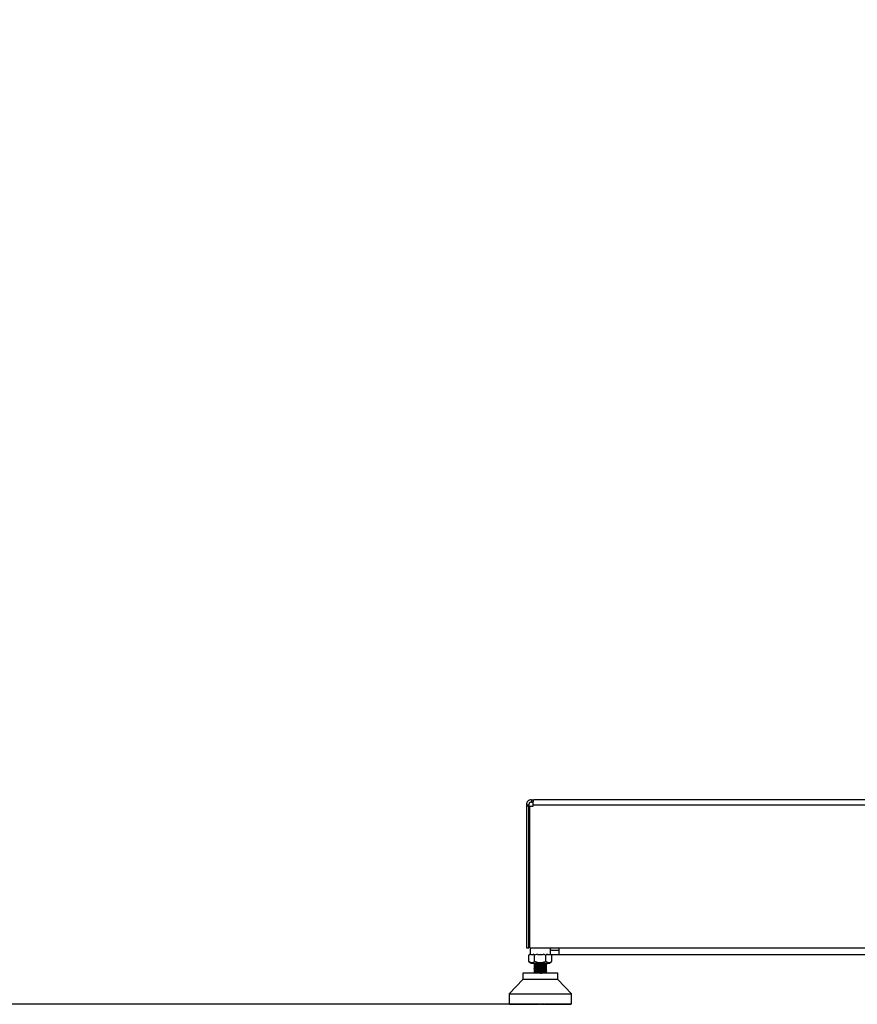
# Model space of a CAD drawing. Header units: millimetres. Extents: x 20 to 26059, y 28 to 17638.
# Tile 7 of 73: x 7369 to 8727, y 1897 to 3492. Entities that reach past the tile are written whole.
import ezdxf

# ---------------------------------------------------------------- set-up
doc = ezdxf.new("R2010")
doc.units = ezdxf.units.MM
doc.layers.add('COMPONENT_GEOMETRY', color=7, linetype='Continuous')
doc.styles.add('SLDTEXTSTYLE0', font='TXT', dxfattribs={"width": 0.75})
doc.dimstyles.new('SLDDIMSTYLE0', dxfattribs={"dimtxt": 150, "dimasz": 6.604, "dimexe": 0, "dimexo": 0.0625, "dimgap": 37.5, "dimtad": 0, "dimtih": 1, "dimtoh": 1, "dimdec": 0, "dimlfac": 0.5, "dimrnd": 1e-09, "dimzin": 12, "dimdsep": 46, "dimtxsty": 'SLDTEXTSTYLE0', "dimsah": 1, "dimcen": 0.09, "dimadec": 0, "dimazin": 3, "dimtfac": 1, "dimtdec": 0, "dimtofl": 0, "dimtmove": 0, "dimatfit": 3, "dimfxl": 1, "dimfrac": 2, "dimtolj": 1, "dimtzin": 12, "dimarcsym": 0})

# ---------------------------------------------------------------- blocks, each defined once
blk = doc.blocks.new('_D_2')
at = {"layer": 'COMPONENT_GEOMETRY', "color": 7, "ltscale": 2}
for p, q in [((9012.3, 8122.3), (943.9, 8122.3)), ((950.2, 8122.3), (950.2, 5128.7)), ((950.2, 1897), (950.2, 4890.6)), ((8163.9, 1897), (943.9, 1897))]:
    blk.add_line(p, q, dxfattribs=at)
for points in [[(950.2, 8122.3), (949.2, 8115.7), (951.2, 8115.7)], [(950.2, 1897), (951.2, 1903.6), (949.2, 1903.6)]]:
    blk.add_solid(points, dxfattribs=at)
at = {"layer": 'COMPONENT_GEOMETRY', "color": 7, "ltscale": 2, "insert": (728.5, 5084), "char_height": 150, "attachment_point": 1, "style": 'SLDTEXTSTYLE0'}
blk.add_mtext('3113', dxfattribs=at)

msp = doc.modelspace()

# ---------------------------------------------------------------- linework, layer by layer
at = {"color": 7, "linetype": 'Continuous', "lineweight": 25, "ltscale": 2}
for p, q in [((8190.46, 2220.33), (8194.46, 2220.33)), ((8190.46, 2220.33), (8190.46, 2217.93)), ((8190.46, 2217.93), (8190.46, 1988.33)), ((8194.46, 2217.93), (8190.46, 2217.93)), ((8194.46, 2220.33), (8194.46, 2217.93)), ((8194.46, 1988.33), (8194.46, 2217.93)), ((8196.09, 1988.33), (8196.09, 2217.93)), ((8196.09, 2217.93), (8201.29, 2217.93)), ((8198.46, 2228.33), (8198.46, 2224.33)), ((8198.46, 2228.33), (8202.46, 2228.33)), ((8198.46, 2224.33), (8201.61, 2224.33)), ((8201.29, 2220.33), (9995.63, 2220.33)), ((8201.29, 2217.93), (8201.29, 2220.33)), ((9994.46, 2228.33), (8202.46, 2228.33)), ((8190.46, 1988.33), (8194.46, 1988.33)), ((8196.42, 1978.03), (8194.58, 1976.59)), ((8196.92, 1978.01), (8194.59, 1976.6)), ((8196.09, 1988.33), (10000.83, 1988.33)), ((8196.42, 1988.33), (8196.42, 1978.03)), ((8201.42, 1977.33), (8196.92, 1977.33)), ((8203.75, 1976.6), (8201.42, 1978.01)), ((8208.41, 1978.01), (8203.75, 1976.6)), ((8217.42, 1977.33), (8208.42, 1977.33)), ((8222.08, 1976.6), (8217.43, 1978.01)), ((8224.41, 1978.01), (8222.08, 1976.6)), ((8228.92, 1977.33), (8224.42, 1977.33)), ((8231.25, 1976.6), (8228.92, 1978.01)), ((8229.42, 1978.03), (8229.42, 1988.33)), ((8231.26, 1976.59), (8229.42, 1978.03)), ((8231.46, 1977.33), (8230.24, 1977.38)), ((8242.96, 1984.33), (8231.46, 1984.33)), ((8242.96, 1977.33), (8231.46, 1977.33)), ((8242.96, 1988.33), (8242.96, 1977.33)), ((9953.96, 1977.33), (8242.96, 1977.33)), ((8194.58, 1966.19), (8198.08, 1963.45)), ((8194.59, 1966.18), (8194.59, 1976.6)), ((8198.08, 1963.45), (8227.76, 1963.45)), ((8202.92, 1963.45), (8202.92, 1962.18)), ((8202.92, 1962.18), (8202.92, 1960.08)), ((8222.92, 1962.18), (8202.92, 1962.18)), ((8203.75, 1966.18), (8203.75, 1976.6)), ((8222.08, 1966.18), (8222.08, 1976.6)), ((8222.92, 1962.18), (8222.92, 1963.45)), ((8222.92, 1961.38), (8222.92, 1962.18)), ((8222.92, 1961.88), (8222.92, 1962.04)), ((8222.92, 1961.23), (8222.92, 1961.38)), ((8227.76, 1963.45), (8231.26, 1966.19)), ((8231.25, 1976.6), (8231.25, 1966.18)), ((8184.57, 1947.58), (8184.57, 1937.35)), ((8212.92, 1947.58), (8184.57, 1947.58)), ((8202.79, 1960.65), (8202.86, 1960.63)), ((8202.79, 1947.63), (8202.86, 1947.61)), ((8202.92, 1959.93), (8202.92, 1957.48)), ((8202.92, 1957.33), (8202.92, 1954.87)), ((8202.92, 1954.72), (8202.92, 1952.27)), ((8202.92, 1952.12), (8202.92, 1949.67)), ((8202.92, 1949.51), (8202.92, 1947.58)), ((8241.27, 1947.58), (8212.92, 1947.58)), ((8222.92, 1958.78), (8222.92, 1961.23)), ((8222.92, 1956.18), (8222.92, 1958.62)), ((8222.92, 1953.58), (8222.92, 1955.99)), ((8222.92, 1950.97), (8222.92, 1953.42)), ((8222.92, 1948.36), (8222.92, 1950.81)), ((8222.92, 1947.58), (8222.92, 1948.22)), ((8222.94, 1953.53), (8223.05, 1953.5)), ((8222.94, 1950.92), (8223.05, 1950.89)), ((8222.95, 1958.73), (8223.05, 1958.71)), ((8222.95, 1948.32), (8223.05, 1948.29)), ((8222.96, 1956.13), (8223.05, 1956.1)), ((8241.27, 1937.35), (8241.27, 1947.58)), ((8184.57, 1937.35), (8162.5, 1913.73)), ((8241.27, 1937.35), (8184.57, 1937.35)), ((8263.34, 1913.73), (8241.27, 1937.35)), ((8162.5, 1913.73), (8162.5, 1897.66)), ((8162.5, 1913.73), (8263.34, 1913.73)), ((8263.34, 1897.66), (8263.34, 1913.73)), ((8162.5, 1897.66), (8212.92, 1897.66)), ((8163.18, 1897.66), (8163.18, 1897.35)), ((8163.27, 1897.35), (8163.27, 1897.66)), ((8163.51, 1897.66), (8163.51, 1897.35)), ((8163.79, 1897.35), (8163.79, 1897.66)), ((8164.26, 1897.66), (8164.26, 1897.35)), ((8164.73, 1897.35), (8164.73, 1897.66)), ((8165.42, 1897.66), (8165.42, 1897.35)), ((8166.08, 1897.35), (8166.08, 1897.66)), ((8167, 1897.66), (8167, 1897.35)), ((8167.83, 1897.35), (8167.83, 1897.66)), ((8168.96, 1897.66), (8168.96, 1897.35)), ((8169.96, 1897.35), (8169.96, 1897.66)), ((8171.3, 1897.66), (8171.3, 1897.35)), ((8172.46, 1897.35), (8172.46, 1897.66)), ((8173.99, 1897.66), (8173.99, 1897.35)), ((8175.3, 1897.35), (8175.3, 1897.66)), ((8177.02, 1897.66), (8177.02, 1897.35)), ((8178.47, 1897.35), (8178.47, 1897.66)), ((8180.35, 1897.66), (8180.35, 1897.35)), ((8181.93, 1897.35), (8181.93, 1897.66)), ((8183.96, 1897.66), (8183.96, 1897.35)), ((8185.65, 1897.35), (8185.65, 1897.66)), ((8187.81, 1897.66), (8187.81, 1897.35)), ((8189.61, 1897.35), (8189.61, 1897.66)), ((8191.88, 1897.66), (8191.88, 1897.35)), ((8193.77, 1897.35), (8193.77, 1897.66)), ((8196.13, 1897.66), (8196.13, 1897.35)), ((8198.09, 1897.35), (8198.09, 1897.66)), ((8200.53, 1897.66), (8200.53, 1897.35)), ((8202.27, 1897.35), (8202.27, 1897.66)), ((8202.53, 1897.35), (8202.53, 1897.66)), ((8205.03, 1897.66), (8205.03, 1897.35)), ((8206.19, 1897.35), (8206.19, 1897.66)), ((8207.06, 1897.35), (8207.06, 1897.66)), ((8209.59, 1897.66), (8209.59, 1897.35)), ((8210.18, 1897.35), (8210.18, 1897.66)), ((8211.65, 1897.35), (8211.65, 1897.66)), ((8212.92, 1897.66), (8263.34, 1897.66)), ((8214.19, 1897.66), (8214.19, 1897.35)), ((8215.66, 1897.35), (8215.66, 1897.66)), ((8216.24, 1897.35), (8216.24, 1897.66)), ((8218.77, 1897.66), (8218.77, 1897.35)), ((8219.64, 1897.35), (8219.64, 1897.66)), ((8220.81, 1897.35), (8220.81, 1897.66)), ((8223.31, 1897.66), (8223.31, 1897.35)), ((8223.57, 1897.35), (8223.57, 1897.66)), ((8225.31, 1897.35), (8225.31, 1897.66)), ((8227.75, 1897.66), (8227.75, 1897.35)), ((8229.7, 1897.35), (8229.7, 1897.66)), ((8232.07, 1897.66), (8232.07, 1897.35)), ((8233.95, 1897.35), (8233.95, 1897.66)), ((8236.23, 1897.66), (8236.23, 1897.35)), ((8238.02, 1897.35), (8238.02, 1897.66)), ((8240.18, 1897.66), (8240.18, 1897.35)), ((8241.88, 1897.35), (8241.88, 1897.66)), ((8243.91, 1897.66), (8243.91, 1897.35)), ((8245.49, 1897.35), (8245.49, 1897.66)), ((8247.37, 1897.66), (8247.37, 1897.35)), ((8248.82, 1897.35), (8248.82, 1897.66)), ((8250.53, 1897.66), (8250.53, 1897.35)), ((8251.85, 1897.35), (8251.85, 1897.66)), ((8253.38, 1897.66), (8253.38, 1897.35)), ((8254.54, 1897.35), (8254.54, 1897.66)), ((8255.88, 1897.66), (8255.88, 1897.35)), ((8256.88, 1897.35), (8256.88, 1897.66)), ((8258.01, 1897.66), (8258.01, 1897.35)), ((8258.84, 1897.35), (8258.84, 1897.66)), ((8259.76, 1897.66), (8259.76, 1897.35)), ((8260.41, 1897.35), (8260.41, 1897.66)), ((8261.11, 1897.66), (8261.11, 1897.35)), ((8261.58, 1897.35), (8261.58, 1897.66)), ((8262.05, 1897.66), (8262.05, 1897.35)), ((8262.33, 1897.35), (8262.33, 1897.66)), ((8262.56, 1897.66), (8262.56, 1897.35)), ((8262.66, 1897.35), (8262.66, 1897.66)), ((8163.18, 1897.35), (8163.5, 1897.03)), ((8163.62, 1897.03), (8163.27, 1897.35)), ((8163.27, 1897.35), (8163.51, 1897.35)), ((8163.5, 1897.03), (8163.62, 1897.03)), ((8163.51, 1897.35), (8163.79, 1897.03)), ((8163.62, 1897.03), (8163.79, 1897.03)), ((8164.16, 1897.03), (8163.79, 1897.35)), ((8163.79, 1897.35), (8164.26, 1897.35)), ((8163.79, 1897.03), (8164.16, 1897.03)), ((8164.16, 1897.03), (8164.51, 1897.03)), ((8164.26, 1897.35), (8164.51, 1897.03)), ((8164.51, 1897.03), (8165.12, 1897.03)), ((8164.73, 1897.35), (8165.42, 1897.35)), ((8165.12, 1897.03), (8164.73, 1897.35)), ((8165.12, 1897.03), (8165.64, 1897.03)), ((8165.42, 1897.35), (8165.64, 1897.03)), ((8165.64, 1897.03), (8166.49, 1897.03)), ((8166.08, 1897.35), (8167, 1897.35)), ((8166.49, 1897.03), (8166.08, 1897.35)), ((8166.49, 1897.03), (8167.18, 1897.03)), ((8167, 1897.35), (8167.18, 1897.03)), ((8167.18, 1897.03), (8168.25, 1897.03)), ((8167.83, 1897.35), (8168.96, 1897.35)), ((8168.25, 1897.03), (8167.83, 1897.35)), ((8168.25, 1897.03), (8169.1, 1897.03)), ((8168.96, 1897.35), (8169.1, 1897.03)), ((8169.1, 1897.03), (8170.4, 1897.03)), ((8170.4, 1897.03), (8169.96, 1897.35)), ((8169.96, 1897.35), (8171.3, 1897.35)), ((8170.4, 1897.03), (8171.4, 1897.03)), ((8171.3, 1897.35), (8171.4, 1897.03)), ((8171.4, 1897.03), (8172.9, 1897.03)), ((8172.46, 1897.35), (8173.99, 1897.35)), ((8172.9, 1897.03), (8172.46, 1897.35)), ((8172.9, 1897.03), (8174.05, 1897.03)), ((8173.99, 1897.35), (8174.05, 1897.03)), ((8174.05, 1897.03), (8175.75, 1897.03)), ((8175.3, 1897.35), (8177.02, 1897.35)), ((8175.75, 1897.03), (8175.3, 1897.35)), ((8175.75, 1897.03), (8177.04, 1897.03)), ((8177.02, 1897.35), (8177.04, 1897.03)), ((8177.04, 1897.03), (8178.92, 1897.03)), ((8178.47, 1897.35), (8180.35, 1897.35)), ((8178.92, 1897.03), (8178.47, 1897.35)), ((8178.92, 1897.03), (8180.33, 1897.03)), ((8180.35, 1897.35), (8180.33, 1897.03)), ((8180.33, 1897.03), (8182.37, 1897.03)), ((8181.93, 1897.35), (8183.96, 1897.35)), ((8182.37, 1897.03), (8181.93, 1897.35)), ((8182.37, 1897.03), (8183.89, 1897.03)), ((8183.96, 1897.35), (8183.89, 1897.03)), ((8183.89, 1897.03), (8186.09, 1897.03)), ((8185.65, 1897.35), (8187.81, 1897.35)), ((8186.09, 1897.03), (8185.65, 1897.35)), ((8186.09, 1897.03), (8187.71, 1897.03)), ((8187.81, 1897.35), (8187.71, 1897.03)), ((8187.71, 1897.03), (8190.04, 1897.03)), ((8190.04, 1897.03), (8189.61, 1897.35)), ((8189.61, 1897.35), (8191.88, 1897.35)), ((8190.04, 1897.03), (8191.74, 1897.03)), ((8191.88, 1897.35), (8191.74, 1897.03)), ((8191.74, 1897.03), (8194.18, 1897.03)), ((8193.77, 1897.35), (8196.13, 1897.35)), ((8194.18, 1897.03), (8193.77, 1897.35)), ((8194.18, 1897.03), (8195.95, 1897.03)), ((8196.13, 1897.35), (8195.95, 1897.03)), ((8195.95, 1897.03), (8198.02, 1897.03)), ((8198.02, 1897.03), (8198.26, 1897.09)), ((8198.48, 1897.03), (8198.09, 1897.35)), ((8198.09, 1897.35), (8200.53, 1897.35)), ((8198.48, 1897.03), (8200.31, 1897.03)), ((8200.53, 1897.35), (8200.31, 1897.03)), ((8200.31, 1897.03), (8201.87, 1897.03)), ((8200.53, 1897.35), (8202.27, 1897.35)), ((8201.87, 1897.03), (8202.27, 1897.35)), ((8202.53, 1897.35), (8205.03, 1897.35)), ((8202.9, 1897.03), (8202.53, 1897.35)), ((8202.9, 1897.03), (8204.77, 1897.03)), ((8205.03, 1897.35), (8204.77, 1897.03)), ((8204.77, 1897.03), (8205.82, 1897.03)), ((8205.03, 1897.35), (8206.19, 1897.35)), ((8205.82, 1897.03), (8206.19, 1897.35)), ((8207.41, 1897.03), (8207.06, 1897.35)), ((8207.06, 1897.35), (8209.59, 1897.35)), ((8207.41, 1897.03), (8209.31, 1897.03)), ((8209.59, 1897.35), (8209.31, 1897.03)), ((8209.31, 1897.03), (8209.83, 1897.03)), ((8209.59, 1897.35), (8210.18, 1897.35)), ((8209.83, 1897.03), (8210.18, 1897.35)), ((8211.65, 1897.35), (8214.19, 1897.35)), ((8211.97, 1897.03), (8211.65, 1897.35)), ((8211.97, 1897.03), (8213.87, 1897.03)), ((8214.19, 1897.35), (8213.87, 1897.03)), ((8216, 1897.03), (8215.66, 1897.35)), ((8215.66, 1897.35), (8216.24, 1897.35)), ((8216, 1897.03), (8216.53, 1897.03)), ((8216.53, 1897.03), (8216.24, 1897.35)), ((8216.24, 1897.35), (8218.77, 1897.35)), ((8216.53, 1897.03), (8218.43, 1897.03)), ((8218.77, 1897.35), (8218.43, 1897.03)), ((8220.01, 1897.03), (8219.64, 1897.35)), ((8219.64, 1897.35), (8220.81, 1897.35)), ((8220.01, 1897.03), (8221.06, 1897.03)), ((8221.06, 1897.03), (8220.81, 1897.35)), ((8220.81, 1897.35), (8223.31, 1897.35)), ((8221.06, 1897.03), (8222.94, 1897.03)), ((8223.31, 1897.35), (8222.94, 1897.03)), ((8223.57, 1897.35), (8225.31, 1897.35)), ((8223.96, 1897.03), (8223.57, 1897.35)), ((8223.96, 1897.03), (8225.53, 1897.03)), ((8225.31, 1897.35), (8227.75, 1897.35)), ((8225.53, 1897.03), (8225.31, 1897.35)), ((8225.53, 1897.03), (8227.36, 1897.03)), ((8227.75, 1897.35), (8227.36, 1897.03)), ((8227.82, 1897.03), (8227.58, 1897.09)), ((8227.82, 1897.03), (8229.88, 1897.03)), ((8229.88, 1897.03), (8229.7, 1897.35)), ((8229.7, 1897.35), (8232.07, 1897.35)), ((8229.88, 1897.03), (8231.66, 1897.03)), ((8232.07, 1897.35), (8231.66, 1897.03)), ((8231.66, 1897.03), (8234.1, 1897.03)), ((8234.1, 1897.03), (8233.95, 1897.35)), ((8233.95, 1897.35), (8236.23, 1897.35)), ((8234.1, 1897.03), (8235.8, 1897.03)), ((8236.23, 1897.35), (8235.8, 1897.03)), ((8235.8, 1897.03), (8238.13, 1897.03)), ((8238.13, 1897.03), (8238.02, 1897.35)), ((8238.02, 1897.35), (8240.18, 1897.35)), ((8238.13, 1897.03), (8239.75, 1897.03)), ((8240.18, 1897.35), (8239.75, 1897.03)), ((8239.75, 1897.03), (8241.94, 1897.03)), ((8241.88, 1897.35), (8243.91, 1897.35)), ((8241.94, 1897.03), (8241.88, 1897.35)), ((8241.94, 1897.03), (8243.46, 1897.03)), ((8243.91, 1897.35), (8243.46, 1897.03)), ((8243.46, 1897.03), (8245.51, 1897.03)), ((8245.49, 1897.35), (8247.37, 1897.35)), ((8245.51, 1897.03), (8245.49, 1897.35)), ((8245.51, 1897.03), (8246.92, 1897.03)), ((8247.37, 1897.35), (8246.92, 1897.03)), ((8246.92, 1897.03), (8248.8, 1897.03)), ((8248.8, 1897.03), (8248.82, 1897.35)), ((8248.8, 1897.03), (8250.08, 1897.03)), ((8248.82, 1897.35), (8250.53, 1897.35)), ((8250.53, 1897.35), (8250.08, 1897.03)), ((8250.08, 1897.03), (8251.79, 1897.03)), ((8251.79, 1897.03), (8251.85, 1897.35)), ((8251.79, 1897.03), (8252.93, 1897.03)), ((8251.85, 1897.35), (8253.38, 1897.35)), ((8253.38, 1897.35), (8252.93, 1897.03)), ((8252.93, 1897.03), (8254.44, 1897.03)), ((8254.44, 1897.03), (8254.54, 1897.35)), ((8254.44, 1897.03), (8255.44, 1897.03)), ((8254.54, 1897.35), (8255.88, 1897.35)), ((8255.88, 1897.35), (8255.44, 1897.03)), ((8255.44, 1897.03), (8256.74, 1897.03)), ((8256.74, 1897.03), (8256.88, 1897.35)), ((8256.74, 1897.03), (8257.59, 1897.03)), ((8256.88, 1897.35), (8258.01, 1897.35)), ((8258.01, 1897.35), (8257.59, 1897.03)), ((8257.59, 1897.03), (8258.66, 1897.03)), ((8258.66, 1897.03), (8258.84, 1897.35)), ((8258.66, 1897.03), (8259.35, 1897.03)), ((8258.84, 1897.35), (8259.76, 1897.35)), ((8259.76, 1897.35), (8259.35, 1897.03)), ((8259.35, 1897.03), (8260.19, 1897.03)), ((8260.19, 1897.03), (8260.41, 1897.35)), ((8260.19, 1897.03), (8260.72, 1897.03)), ((8260.41, 1897.35), (8261.11, 1897.35)), ((8261.11, 1897.35), (8260.72, 1897.03)), ((8260.72, 1897.03), (8261.33, 1897.03)), ((8261.33, 1897.03), (8261.58, 1897.35)), ((8261.33, 1897.03), (8261.68, 1897.03)), ((8261.58, 1897.35), (8262.05, 1897.35)), ((8262.05, 1897.35), (8261.68, 1897.03)), ((8261.68, 1897.03), (8262.04, 1897.03)), ((8262.04, 1897.03), (8262.33, 1897.35)), ((8262.04, 1897.03), (8262.22, 1897.03)), ((8262.56, 1897.35), (8262.22, 1897.03)), ((8262.22, 1897.03), (8262.34, 1897.03)), ((8262.33, 1897.35), (8262.56, 1897.35)), ((8262.34, 1897.03), (8262.66, 1897.35))]:
    msp.add_line(p, q, dxfattribs=at)
at = {"color": 8, "linetype": 'Continuous', "lineweight": 25, "ltscale": 2}
for p, q in [((8163.18, 1897.35), (8163.27, 1897.35)), ((8163.51, 1897.35), (8163.79, 1897.35)), ((8164.26, 1897.35), (8164.73, 1897.35)), ((8165.42, 1897.35), (8166.08, 1897.35)), ((8167, 1897.35), (8167.83, 1897.35)), ((8168.96, 1897.35), (8169.96, 1897.35)), ((8171.3, 1897.35), (8172.46, 1897.35)), ((8173.99, 1897.35), (8175.3, 1897.35)), ((8177.02, 1897.35), (8178.47, 1897.35)), ((8180.35, 1897.35), (8181.93, 1897.35)), ((8183.96, 1897.35), (8185.65, 1897.35)), ((8187.81, 1897.35), (8189.61, 1897.35)), ((8191.88, 1897.35), (8193.77, 1897.35)), ((8196.13, 1897.35), (8198.09, 1897.35)), ((8227.75, 1897.35), (8229.7, 1897.35)), ((8232.07, 1897.35), (8233.95, 1897.35)), ((8236.23, 1897.35), (8238.02, 1897.35)), ((8240.18, 1897.35), (8241.88, 1897.35)), ((8243.91, 1897.35), (8245.49, 1897.35)), ((8247.37, 1897.35), (8248.82, 1897.35)), ((8250.53, 1897.35), (8251.85, 1897.35)), ((8253.38, 1897.35), (8254.54, 1897.35)), ((8255.88, 1897.35), (8256.88, 1897.35)), ((8258.01, 1897.35), (8258.84, 1897.35)), ((8259.76, 1897.35), (8260.41, 1897.35)), ((8261.11, 1897.35), (8261.58, 1897.35)), ((8262.05, 1897.35), (8262.33, 1897.35)), ((8262.56, 1897.35), (8262.66, 1897.35))]:
    msp.add_line(p, q, dxfattribs=at)
at = {"color": 7, "linetype": 'Continuous', "lineweight": 25, "ltscale": 2, "flags": 128}
msp.add_lwpolyline([(8231.46, 1984.33), (8230.29, 1984.44), (8229.42, 1984.68)], dxfattribs=at)
at = {"color": 7, "linetype": 'Continuous', "lineweight": 25, "ltscale": 2}
for points, knots in [([(8198.46, 2228.33), (8197.44, 2228.22), (8195.88, 2228.05), (8194.03, 2227.05), (8192.76, 2226.02), (8191.74, 2224.76), (8190.74, 2222.9), (8190.57, 2221.34), (8190.46, 2220.33)], [0, 0, 0, 0, 0.2411666, 0.3695155, 0.500008, 0.6304885, 0.7588334, 1, 1, 1, 1]), ([(8198.46, 2224.33), (8198.21, 2224.31), (8197.7, 2224.28), (8196.69, 2223.98), (8195.55, 2223.23), (8194.81, 2222.1), (8194.5, 2221.09), (8194.47, 2220.57), (8194.46, 2220.33)], [0, 0, 0, 0, 0.116666, 0.2403691, 0.50001, 0.759633, 0.8833424, 1, 1, 1, 1]), ([(8201.29, 2220.33), (8201.33, 2221.34), (8201.4, 2222.9), (8201.66, 2224.76), (8201.87, 2226.02), (8202.09, 2227.05), (8202.35, 2228.05), (8202.42, 2228.22), (8202.46, 2228.33)], [0, 0, 0, 0, 0.2411666, 0.3695115, 0.499992, 0.6304845, 0.7588334, 1, 1, 1, 1]), ([(8203.75, 1966.18), (8202.96, 1965.62), (8201.47, 1964.59), (8199.17, 1964.11), (8196.87, 1964.59), (8195.39, 1965.62), (8194.59, 1966.18)], [0, 0, 0, 0, 0.268507, 0.4999986, 0.731493, 1, 1, 1, 1]), ([(8222.85, 1961.28), (8222.86, 1961.26), (8222.9, 1961.21), (8222.18, 1961.13), (8221.09, 1961.04), (8219.52, 1960.95), (8217.55, 1960.85), (8215.23, 1960.75), (8212.68, 1960.65), (8210.06, 1960.54), (8207.56, 1960.43), (8205.34, 1960.31), (8203.74, 1960.19), (8202.88, 1960.1), (8202.9, 1960.05), (8202.91, 1960.04)], [0, 0, 0, 0, 0.0477542, 0.1169433, 0.1891182, 0.2642806, 0.3422654, 0.42323, 0.5071742, 0.5939166, 0.6837029, 0.7763597, 0.8719073, 0.971986, 1, 1, 1, 1]), ([(8222.08, 1966.18), (8220.49, 1965.62), (8217.52, 1964.59), (8212.92, 1964.11), (8208.32, 1964.59), (8205.35, 1965.62), (8203.75, 1966.18)], [0, 0, 0, 0, 0.2685068, 0.4999984, 0.7314932, 1, 1, 1, 1]), ([(8222.91, 1961.38), (8222.87, 1961.35), (8222.76, 1961.28), (8221.45, 1961.14), (8218.72, 1960.98), (8216.03, 1960.86), (8213.47, 1960.75), (8210.78, 1960.65), (8208.63, 1960.55), (8207.45, 1960.49)], [0, 0, 0, 0, 0.09593082, 0.26931009, 0.45199585, 0.63461826, 0.66587787, 0.8175909, 1, 1, 1, 1]), ([(8231.25, 1966.18), (8230.45, 1965.62), (8228.97, 1964.59), (8226.67, 1964.11), (8224.37, 1964.59), (8222.88, 1965.62), (8222.08, 1966.18)], [0, 0, 0, 0, 0.2685081, 0.5000022, 0.7314919, 1, 1, 1, 1]), ([(8202.94, 1959.93), (8202.93, 1959.93), (8202.86, 1959.96), (8203.09, 1960.01), (8203.66, 1960.1), (8204.94, 1960.2), (8206.53, 1960.29), (8207.45, 1960.34)], [0, 0, 0, 0, 0.0181993, 0.2083772, 0.3863352, 0.6440807, 1, 1, 1, 1]), ([(8222.94, 1958.68), (8222.88, 1958.65), (8222.73, 1958.57), (8221.44, 1958.46), (8219.42, 1958.34), (8216.76, 1958.21), (8213.78, 1958.09), (8210.72, 1957.96), (8207.86, 1957.84), (8205.43, 1957.72), (8203.74, 1957.59), (8202.86, 1957.5), (8202.9, 1957.44), (8202.9, 1957.43)], [0, 0, 0, 0, 0.0741785, 0.1736524, 0.2731021, 0.3725184, 0.4720184, 0.5713905, 0.6709096, 0.770281, 0.8697808, 0.9691968, 1, 1, 1, 1]), ([(8222.94, 1956.07), (8222.88, 1956.04), (8222.72, 1955.97), (8221.44, 1955.86), (8219.39, 1955.73), (8216.74, 1955.61), (8213.76, 1955.48), (8210.7, 1955.36), (8207.83, 1955.24), (8205.42, 1955.11), (8203.72, 1954.99), (8202.87, 1954.89), (8202.9, 1954.84), (8202.9, 1954.83)], [0, 0, 0, 0, 0.07437679, 0.17414503, 0.27376308, 0.37351883, 0.47317654, 0.57288414, 0.67260088, 0.77225156, 0.87201143, 0.97162704, 1, 1, 1, 1]), ([(8222.93, 1953.46), (8222.86, 1953.43), (8222.7, 1953.36), (8221.43, 1953.25), (8219.37, 1953.13), (8216.72, 1953), (8213.73, 1952.88), (8210.67, 1952.75), (8207.81, 1952.63), (8205.4, 1952.51), (8203.71, 1952.38), (8202.87, 1952.29), (8202.9, 1952.24), (8202.9, 1952.23)], [0, 0, 0, 0, 0.0719794, 0.1721228, 0.2722135, 0.3724046, 0.472457, 0.5726607, 0.6727205, 0.7729003, 0.8730083, 0.9731349, 1, 1, 1, 1]), ([(8222.94, 1950.86), (8222.87, 1950.83), (8222.7, 1950.76), (8221.41, 1950.65), (8219.35, 1950.52), (8216.7, 1950.4), (8213.71, 1950.27), (8210.65, 1950.15), (8207.8, 1950.03), (8205.38, 1949.9), (8203.7, 1949.78), (8202.86, 1949.68), (8202.89, 1949.63), (8202.9, 1949.62)], [0, 0, 0, 0, 0.07476136, 0.17431521, 0.27399901, 0.37359905, 0.4732319, 0.57289125, 0.6724671, 0.77216324, 0.87171306, 0.97141217, 1, 1, 1, 1]), ([(8202.92, 1952.12), (8202.95, 1952.14), (8203.05, 1952.23), (8204.1, 1952.33), (8205.79, 1952.45), (8206.9, 1952.5), (8207.45, 1952.53)], [0, 0, 0, 0, 0.1825599, 0.5817764, 0.7939676, 1, 1, 1, 1]), ([(8207.45, 1957.89), (8207.32, 1957.88), (8206.24, 1957.83), (8204.38, 1957.72), (8203.38, 1957.62), (8203.02, 1957.54), (8203.06, 1957.52), (8203.09, 1957.51)], [0, 0, 0, 0, 0.0500317, 0.4244274, 0.8477832, 0.8719508, 1, 1, 1, 1]), ([(8203.11, 1957.33), (8203.08, 1957.35), (8202.97, 1957.43), (8204.44, 1957.58), (8206.45, 1957.68), (8207.45, 1957.74)], [0, 0, 0, 0, 0.202675, 0.6053817, 1, 1, 1, 1]), ([(8203.11, 1949.51), (8203.08, 1949.54), (8202.98, 1949.62), (8204.26, 1949.74), (8205.85, 1949.84), (8206.92, 1949.9), (8207.31, 1949.92), (8207.45, 1949.93)], [0, 0, 0, 0, 0.2080079, 0.582323, 0.8570147, 0.9505406, 1, 1, 1, 1]), ([(8203.11, 1954.72), (8203.08, 1954.75), (8202.99, 1954.83), (8204.46, 1954.97), (8206.46, 1955.08), (8207.45, 1955.13)], [0, 0, 0, 0, 0.2082042, 0.6091901, 1, 1, 1, 1]), ([(8207.45, 1952.68), (8206.47, 1952.63), (8204.95, 1952.55), (8203.7, 1952.44), (8203.03, 1952.36), (8203.08, 1952.32), (8203.1, 1952.3)], [0, 0, 0, 0, 0.4070735, 0.6316822, 0.8687358, 1, 1, 1, 1]), ([(8207.45, 1960.49), (8206.75, 1960.46), (8205.83, 1960.41), (8205.01, 1960.36), (8204, 1960.28), (8203.04, 1960.2), (8203.1, 1960.13), (8203.12, 1960.11)], [0, 0, 0, 0, 0.2875512, 0.3770375, 0.4300992, 0.8584961, 1, 1, 1, 1]), ([(8203.09, 1960), (8203.17, 1959.99), (8203.28, 1959.96), (8203.55, 1959.94), (8203.61, 1959.93)], [0, 0, 0, 0, 0.76834384, 1, 1, 1, 1]), ([(8207.45, 1955.29), (8206.46, 1955.23), (8204.47, 1955.12), (8203.05, 1955), (8203.1, 1954.92), (8203.12, 1954.9)], [0, 0, 0, 0, 0.4265282, 0.8530495, 1, 1, 1, 1]), ([(8207.45, 1950.08), (8206.42, 1950.03), (8205.39, 1949.98), (8204.63, 1949.92), (8204.53, 1949.91), (8203.83, 1949.85), (8203.46, 1949.8), (8203.13, 1949.75)], [0, 0, 0, 0, 0.4996604, 0.5016914, 0.5186912, 0.5667814, 1, 1, 1, 1]), ([(8207.45, 1960.34), (8208.62, 1960.39), (8209.86, 1960.45), (8212.42, 1960.56), (8215.09, 1960.67), (8218.1, 1960.8), (8219.78, 1960.89), (8220.66, 1960.95), (8221.81, 1961.03), (8222.71, 1961.11), (8222.81, 1961.18), (8222.84, 1961.2)], [0, 0, 0, 0, 0.188944, 0.1992871, 0.3782064, 0.5674201, 0.6621727, 0.6950531, 0.7575025, 0.9409407, 1, 1, 1, 1]), ([(8222.88, 1958.78), (8222.86, 1958.75), (8222.79, 1958.68), (8221.95, 1958.59), (8220.52, 1958.48), (8218.96, 1958.4), (8216.69, 1958.29), (8214.18, 1958.18), (8210.98, 1958.05), (8208.63, 1957.94), (8207.45, 1957.89)], [0, 0, 0, 0, 0.0928123, 0.2693492, 0.2802617, 0.4518186, 0.57001, 0.6349653, 0.8174429, 1, 1, 1, 1]), ([(8207.45, 1957.74), (8208.61, 1957.79), (8210.96, 1957.9), (8214.25, 1958.03), (8216.82, 1958.15), (8219.14, 1958.24), (8220.77, 1958.35), (8222.08, 1958.45), (8222.78, 1958.52), (8222.8, 1958.58), (8222.8, 1958.6)], [0, 0, 0, 0, 0.1855458, 0.3761569, 0.4565097, 0.5728195, 0.7532758, 0.7853204, 0.9418335, 1, 1, 1, 1]), ([(8222.73, 1956.18), (8222.77, 1956.15), (8222.87, 1956.1), (8222.24, 1956.02), (8221.06, 1955.91), (8218.7, 1955.77), (8215.03, 1955.61), (8212.11, 1955.49), (8210.21, 1955.41), (8208.95, 1955.36), (8208.02, 1955.31), (8207.45, 1955.29)], [0, 0, 0, 0, 0.0862738, 0.1780013, 0.2697228, 0.4521471, 0.6344538, 0.8167205, 0.8486512, 0.9086415, 1, 1, 1, 1]), ([(8207.45, 1955.13), (8207.5, 1955.13), (8208, 1955.16), (8209.17, 1955.22), (8211.06, 1955.3), (8213.15, 1955.38), (8215.73, 1955.49), (8218.71, 1955.62), (8221.57, 1955.78), (8222.36, 1955.89), (8222.75, 1955.95)], [0, 0, 0, 0, 0.0094187, 0.0902575, 0.2016176, 0.3105368, 0.4096058, 0.5976864, 0.8003145, 1, 1, 1, 1]), ([(8222.73, 1953.57), (8222.79, 1953.55), (8222.86, 1953.52), (8222.44, 1953.43), (8221.42, 1953.33), (8219.58, 1953.22), (8217.42, 1953.11), (8214.96, 1953.01), (8210.98, 1952.84), (8208.63, 1952.74), (8207.45, 1952.68)], [0, 0, 0, 0, 0.0863684, 0.1055483, 0.2691944, 0.4517833, 0.4621328, 0.6347238, 0.8173668, 1, 1, 1, 1]), ([(8207.45, 1952.53), (8207.64, 1952.54), (8208.08, 1952.56), (8208.87, 1952.6), (8209.88, 1952.64), (8210.78, 1952.68), (8211.6, 1952.72), (8212.39, 1952.75), (8213.56, 1952.8), (8214.79, 1952.85), (8215.93, 1952.89), (8216.85, 1952.94), (8217.74, 1952.98), (8218.36, 1953.01), (8219.02, 1953.04), (8219.77, 1953.08), (8220.62, 1953.13), (8221.85, 1953.22), (8222.83, 1953.31), (8222.75, 1953.37), (8222.74, 1953.39)], [0, 0, 0, 0, 0.0329135, 0.07554652, 0.12789833, 0.18995875, 0.20989669, 0.24822835, 0.30494254, 0.38001681, 0.42749989, 0.47498335, 0.52246963, 0.56995821, 0.58062941, 0.63921085, 0.71019294, 0.75973392, 0.94840448, 1, 1, 1, 1]), ([(8222.78, 1950.97), (8222.8, 1950.94), (8222.86, 1950.86), (8221.73, 1950.76), (8220.38, 1950.66), (8219.43, 1950.61), (8217.89, 1950.53), (8215.03, 1950.4), (8210.98, 1950.24), (8208.63, 1950.13), (8207.45, 1950.08)], [0, 0, 0, 0, 0.0868457, 0.2693136, 0.3607475, 0.3924182, 0.4526699, 0.6350301, 0.8174462, 1, 1, 1, 1]), ([(8207.45, 1949.93), (8208.63, 1949.98), (8210.39, 1950.06), (8212.59, 1950.15), (8213.9, 1950.21), (8215.84, 1950.29), (8218.7, 1950.42), (8221.53, 1950.57), (8222.54, 1950.7), (8222.87, 1950.77), (8222.84, 1950.78), (8222.83, 1950.79)], [0, 0, 0, 0, 0.1887294, 0.2833347, 0.3160501, 0.378386, 0.5670267, 0.755735, 0.9445979, 0.9776744, 1, 1, 1, 1]), ([(8222.73, 1948.37), (8222.77, 1948.34), (8222.9, 1948.26), (8221.94, 1948.17), (8220.47, 1948.06), (8218.56, 1947.96), (8216.17, 1947.85), (8213.62, 1947.74), (8211.73, 1947.67), (8210.1, 1947.6), (8209.63, 1947.58)], [0, 0, 0, 0, 0.0970789, 0.3026629, 0.328268, 0.5088432, 0.7144473, 0.7264764, 0.9201282, 1, 1, 1, 1]), ([(8222.95, 1948.26), (8222.88, 1948.23), (8222.73, 1948.16), (8221.57, 1948.06), (8219.82, 1947.94), (8217.62, 1947.84), (8215.2, 1947.73), (8213.07, 1947.65), (8211.82, 1947.59), (8211.38, 1947.58)], [0, 0, 0, 0, 0.1307186, 0.2992675, 0.4626871, 0.6205229, 0.7731367, 0.92043, 1, 1, 1, 1]), ([(8213.22, 1947.58), (8213.81, 1947.6), (8214.47, 1947.63), (8216.31, 1947.71), (8218.33, 1947.79), (8220.26, 1947.9), (8221.8, 1948.01), (8222.84, 1948.1), (8222.75, 1948.17), (8222.74, 1948.18)], [0, 0, 0, 0, 0.1196547, 0.1341909, 0.3870555, 0.5603326, 0.6552439, 0.922053, 1, 1, 1, 1]), ([(8222.91, 1951.62), (8222.88, 1951.6), (8222.8, 1951.52), (8221.9, 1951.44), (8221.29, 1951.38)], [0, 0, 0, 0, 0.3224963, 1, 1, 1, 1]), ([(8222.91, 1954.07), (8222.91, 1954.07), (8222.97, 1954.1), (8222.85, 1954.12), (8222.73, 1954.15)], [0, 0, 0, 0, 0.0595353, 1, 1, 1, 1]), ([(8222.92, 1956.68), (8222.92, 1956.68), (8222.92, 1956.68), (8222.92, 1956.68), (8222.91, 1956.7), (8222.88, 1956.71), (8222.87, 1956.71)], [0, 0, 0, 0, 0.0119919, 0.0671396, 0.4645761, 1, 1, 1, 1])]:
    msp.add_open_spline(points, degree=3, knots=knots, dxfattribs=at)

# ---------------------------------------------------------------- dimensions: what is measured, and where the dimension line sits
at = {"layer": 'COMPONENT_GEOMETRY', "color": 7, "ltscale": 2}
dim = msp.add_linear_dim(base=(950.2, 8122.33), p1=(8166.49, 1897.03), p2=(9014.84, 8122.33), angle=90, dimstyle='SLDDIMSTYLE0', dxfattribs=at)
dim.commit()
dim.dimension.update_dxf_attribs({"geometry": '_D_2', "text_midpoint": (950.2, 5009.68), "dimtype": 160})

doc.saveas('drawing.dxf')
